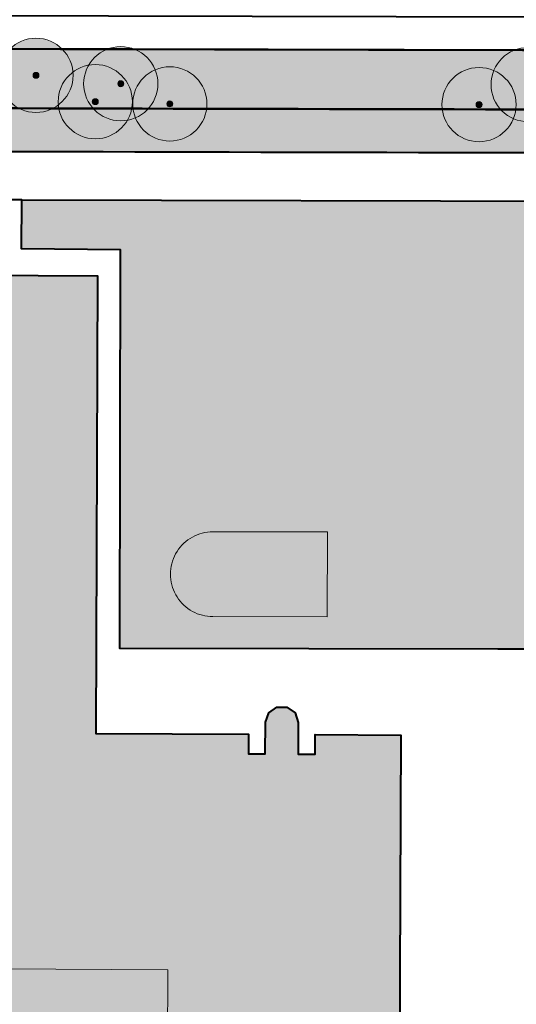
# Model space of a CAD drawing. Header units: metres. Extents: x 118946 to 119657, y 483154 to 483542.
# Tile 7 of 73: x 119052 to 119099, y 483247 to 483340. Entities that reach past the tile are written whole.
import ezdxf

# ---------------------------------------------------------------- set-up
doc = ezdxf.new("R2010")
doc.units = ezdxf.units.M
doc.header["$LTSCALE"] = 500
doc.header["$MEASUREMENT"] = 0
for name, color, linetype, lineweight, true_color in [('N-PV-AL-FILL_BEBOUWING-O', 7, 'Continuous', 0, 0xffffff), ('N-PV-AL-FILL_FIETSPAD-O', 7, 'Continuous', 40, 0xe67777), ('N-PV-AL-FILL_GRAS-O', 7, 'Continuous', 40, 0xacbd88), ('N-PV-AL-FILL_VERHARDING-O', 7, 'Continuous', 40, 0xe8e8e8), ('N-PV-AL-FILL_WEG-O', 7, 'Continuous', 40, 0xc8c8c8)]:
    doc.layers.add(name, color=color, linetype=linetype, lineweight=lineweight, true_color=true_color)
for name, color, linetype, lineweight in [('N-PV-GR-BOOM-S', 89, 'Continuous', 0), ('N-PV-OG-BEBOUWING_HOOGBOUWACCENT-G', 7, 'Continuous', 0), ('N-PV-OG-BEBOUWING_OP MAAIVELD-G', 7, 'Continuous', 0), ('N-PV-OG-OPENBAAR GROEN-G', 8, 'Continuous', 0), ('N-PV-OG-WEG_FIETSPAD-G', 8, 'Continuous', 0), ('N-PV-VH-KANTOPSLUITING_OPSLUITBAND_100X200-G', 8, 'Continuous', 0), ('N-PV-VH-KANTOPSLUITING_STAAL-G', 251, 'Continuous', 40), ('N-PV-VH-KANTOPSLUITING_TROTTOIRBAND_180 200-G', 8, 'Continuous', 0)]:
    doc.layers.add(name, color=color, linetype=linetype, lineweight=lineweight)

# ---------------------------------------------------------------- blocks, each defined once
blk = doc.blocks.new('SGR-BOOM001_BOVENAANZICHT_1')
at = {"layer": 'N-PV-GR-BOOM-S', "ltscale": 0.000836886, "transparency": 33554585}
h = blk.add_hatch(color=256, dxfattribs=at)
edge = h.paths.add_edge_path()
edge.add_arc((0, 0), 5, 0, 360)
h = blk.add_hatch(color=256, dxfattribs=at)
edge = h.paths.add_edge_path()
edge.add_arc((0, 0), 0.4, 0, 360)
for radius in [5, 0.4]:
    blk.add_circle((0, 0), radius, dxfattribs=at)

msp = doc.modelspace()

# ---------------------------------------------------------------- hatches: boundary and pattern name
at = {"layer": 'N-PV-AL-FILL_BEBOUWING-O', "ltscale": 0.001}
for points in [[(118969.201, 483183.333), (118968.261, 483183.337), (118967.492, 483183.877), (118967.186, 483184.766), (118967.196, 483187.512), (118965.596, 483187.519), (118965.59, 483185.947), (118963.963, 483185.953), (118957.509, 483185.979), (118957.743, 483236.949), (118957.744, 483237.24), (118959.317, 483237.234), (118959.323, 483238.834), (118956.577, 483238.844), (118955.69, 483239.156), (118955.155, 483239.929), (118955.159, 483240.869), (118955.699, 483241.638), (118956.588, 483241.944), (118959.334, 483241.934), (118959.341, 483243.534), (118957.773, 483243.54), (118957.775, 483243.995), (118957.803, 483250), (118957.81, 483251.61), (118979.391, 483251.56), (118979.561, 483287.096), (118979.561, 483287.096), (118979.563, 483287.551), (118981.136, 483287.545), (118981.142, 483289.145), (118978.396, 483289.155), (118977.509, 483289.467), (118976.974, 483290.24), (118976.978, 483291.18), (118977.518, 483291.949), (118978.407, 483292.255), (118978.557, 483292.254), (118981.153, 483292.245), (118981.16, 483293.845), (118979.593, 483293.851), (118979.595, 483294.286), (118979.701, 483316.32), (119030.982, 483316.084), (119030.941, 483307.311), (119032.541, 483307.305), (119032.551, 483310.051), (119032.863, 483310.938), (119033.636, 483311.473), (119034.151, 483311.471), (119034.576, 483311.469), (119035.345, 483310.929), (119035.651, 483310.04), (119035.641, 483307.294), (119037.241, 483307.287), (119037.275, 483316.055), (119059.731, 483315.951), (119059.56, 483272.78), (119073.951, 483272.711), (119073.944, 483270.868), (119075.544, 483270.862), (119075.555, 483273.848), (119075.867, 483274.735), (119076.64, 483275.27), (119077.58, 483275.266), (119078.349, 483274.726), (119078.655, 483273.837), (119078.644, 483270.851), (119080.244, 483270.844), (119080.251, 483272.681), (119088.33, 483272.64), (119088.299, 483265.105), (119088.234, 483250), (119088.11, 483221.39), (119086.541, 483221.397), (119086.537, 483220.54), (119086.534, 483219.8), (119089.426, 483219.787), (119089.426, 483219.728), (119089.417, 483217.927), (119086.525, 483217.94), (119086.52, 483216.85), (119086.519, 483216.7), (119086.51, 483214.409), (119086.505, 483213.24), (119084.19, 483213.25), (119084.186, 483212.26), (119080.523, 483212.275), (119079.06, 483212.281), (119074.878, 483216.498), (119060.61, 483216.556), (119058.82, 483218.36), (119049.288, 483208.902), (119045.36, 483212.86), (119041.706, 483209.234), (119040.31, 483210.641), (119037.631, 483210.652), (119037.617, 483207.21), (119037.595, 483201.816), (119037.529, 483185.654), (119022.264, 483185.717), (119022.27, 483187.29), (119020.67, 483187.296), (119020.66, 483184.55), (119017.56, 483184.561), (119017.57, 483187.307), (119015.97, 483187.314), (119015.964, 483185.742), (119000.709, 483185.804), (118971.89, 483185.921), (118971.896, 483187.495), (118970.296, 483187.501), (118970.286, 483184.755), (118969.974, 483183.868)], [(119081.386, 483283.784), (119070.601, 483283.807), (119070.35, 483283.814), (119070.099, 483283.837), (119069.851, 483283.876), (119069.605, 483283.931), (119069.363, 483284), (119069.127, 483284.085), (119068.896, 483284.185), (119068.671, 483284.299), (119068.455, 483284.426), (119068.247, 483284.567), (119068.048, 483284.721), (119067.859, 483284.887), (119067.681, 483285.065), (119067.514, 483285.253), (119067.36, 483285.452), (119067.218, 483285.66), (119067.09, 483285.876), (119066.976, 483286.1), (119066.875, 483286.331), (119066.79, 483286.567), (119066.72, 483286.809), (119066.665, 483287.054), (119066.625, 483287.303), (119066.601, 483287.553), (119066.593, 483287.804), (119066.601, 483288.056), (119066.625, 483288.306), (119066.664, 483288.554), (119066.719, 483288.8), (119066.789, 483289.041), (119066.874, 483289.278), (119066.974, 483289.509), (119067.088, 483289.733), (119067.216, 483289.95), (119067.357, 483290.158), (119067.511, 483290.356), (119067.678, 483290.545), (119067.855, 483290.723), (119068.044, 483290.889), (119068.243, 483291.043), (119068.451, 483291.184), (119068.667, 483291.312), (119068.892, 483291.426), (119069.122, 483291.526), (119069.359, 483291.611), (119069.601, 483291.681), (119069.846, 483291.736), (119070.095, 483291.775), (119070.345, 483291.799), (119070.596, 483291.806), (119081.403, 483291.803)]]:
    msp.add_hatch(color=256, dxfattribs=at).paths.add_polyline_path(points)
at = {"layer": 'N-PV-AL-FILL_FIETSPAD-O', "ltscale": 0.001}
h = msp.add_hatch(color=256, dxfattribs=at)
edge = h.paths.add_edge_path()
edge.add_spline(control_points=[(118949.06, 483331.97), (118948.478, 483330.64), (118947.902, 483329.271), (118947.325, 483327.874)], knot_values=[0, 0, 0, 0, 1, 1, 1, 1], degree=3, periodic=0)
edge.add_line((118947.325, 483327.874), (119137.533, 483327.449))
edge.add_line((119137.533, 483327.449), (119137.542, 483331.549))
edge.add_line((119137.542, 483331.549), (118949.06, 483331.97))
at = {"layer": 'N-PV-AL-FILL_VERHARDING-O', "ltscale": 0.001}
h = msp.add_hatch(color=256, dxfattribs=at)
edge = h.paths.add_edge_path()
edge.add_spline(control_points=[(118951.695, 483337.562), (118950.921, 483336.066), (118950.174, 483334.48), (118949.439, 483332.829)], knot_values=[0, 0, 0, 0, 1, 1, 1, 1], degree=3, periodic=0)
edge.add_spline(control_points=[(118949.439, 483332.829), (118949.426, 483332.801), (118949.414, 483332.773), (118949.402, 483332.745)], knot_values=[0, 0, 0, 0, 1, 1, 1, 1], degree=3, periodic=0)
edge.add_spline(control_points=[(118949.402, 483332.745), (118949.287, 483332.488), (118949.173, 483332.23), (118949.06, 483331.97)], knot_values=[0, 0, 0, 0, 1, 1, 1, 1], degree=3, periodic=0)
edge.add_line((118949.06, 483331.97), (119137.542, 483331.549))
edge.add_line((119137.542, 483331.549), (119167.307, 483331.483))
edge.add_line((119167.307, 483331.483), (119165.449, 483337.088))
edge.add_line((119165.449, 483337.088), (119158.081, 483337.104))
edge.add_line((119158.081, 483337.104), (119137.555, 483337.15))
edge.add_line((119137.555, 483337.15), (118951.695, 483337.562))
at = {"layer": 'N-PV-AL-FILL_WEG-O', "ltscale": 0.001}
h = msp.add_hatch(color=256, dxfattribs=at)
h.paths.add_polyline_path([(119105.236, 483322.981), (119052.583, 483323.099), (119052.548, 483318.495), (119061.878, 483318.4), (119061.831, 483280.815), (119097.485, 483280.746), (119102.198, 483280.724), (119102.262, 483302.057), (119102.248, 483302.362), (119102.25, 483302.668), (119102.267, 483302.973), (119102.3, 483303.278), (119102.348, 483303.58), (119102.41, 483303.879), (119102.488, 483304.175), (119102.581, 483304.467), (119102.688, 483304.753), (119102.809, 483305.034), (119102.944, 483305.308), (119103.093, 483305.576), (119103.255, 483305.835), (119103.43, 483306.086), (119103.618, 483306.328), (119103.817, 483306.56), (119104.027, 483306.782), (119104.249, 483306.993), (119104.481, 483307.192), (119104.722, 483307.38), (119104.973, 483307.555), (119105.232, 483307.718), (119105.499, 483307.867), (119105.773, 483308.003), (119106.054, 483308.125), (119106.34, 483308.232), (119106.631, 483308.325), (119106.927, 483308.404), (119107.226, 483308.467), (119107.528, 483308.515), (119107.832, 483308.548), (119108.138, 483308.566), (119137.491, 483308.635), (119137.501, 483312.781), (119135.836, 483312.781), (119134.036, 483312.781), (119132.236, 483312.781), (119130.436, 483312.781), (119128.636, 483312.781), (119126.836, 483312.781), (119125.036, 483312.781), (119123.236, 483312.781), (119121.436, 483312.781), (119119.636, 483312.781), (119117.836, 483312.781), (119116.036, 483312.781), (119114.386, 483312.781), (119114.386, 483311.831), (119114.086, 483311.831), (119114.086, 483312.781), (119112.436, 483312.781), (119110.636, 483312.781), (119108.836, 483312.781), (119107.036, 483312.781), (119105.236, 483312.781, -1)])
h.paths.add_polyline_path([(119081.386, 483283.784), (119070.601, 483283.807), (119070.35, 483283.814), (119070.099, 483283.837), (119069.851, 483283.876), (119069.605, 483283.931), (119069.363, 483284), (119069.127, 483284.085), (119068.896, 483284.185), (119068.671, 483284.299), (119068.455, 483284.426), (119068.247, 483284.567), (119068.048, 483284.721), (119067.859, 483284.887), (119067.681, 483285.065), (119067.514, 483285.253), (119067.36, 483285.452), (119067.218, 483285.66), (119067.09, 483285.876), (119066.976, 483286.1), (119066.875, 483286.331), (119066.79, 483286.567), (119066.72, 483286.809), (119066.665, 483287.054), (119066.625, 483287.303), (119066.601, 483287.553), (119066.593, 483287.804), (119066.601, 483288.056), (119066.625, 483288.306), (119066.664, 483288.554), (119066.719, 483288.8), (119066.789, 483289.041), (119066.874, 483289.278), (119066.974, 483289.509), (119067.088, 483289.733), (119067.216, 483289.95), (119067.357, 483290.158), (119067.511, 483290.356), (119067.678, 483290.545), (119067.855, 483290.723), (119068.044, 483290.889), (119068.243, 483291.043), (119068.451, 483291.184), (119068.667, 483291.312), (119068.892, 483291.426), (119069.122, 483291.526), (119069.359, 483291.611), (119069.601, 483291.681), (119069.846, 483291.736), (119070.095, 483291.775), (119070.345, 483291.799), (119070.596, 483291.806), (119081.403, 483291.803)])

# ---------------------------------------------------------------- linework, layer by layer
at = {"layer": 'N-PV-AL-FILL_BEBOUWING-O', "ltscale": 0.001, "flags": 128}
msp.add_lwpolyline([(119088.11, 483221.39), (119088.234, 483250), (119088.299, 483265.105), (119088.33, 483272.64), (119080.251, 483272.681), (119080.244, 483270.844), (119078.644, 483270.851), (119078.655, 483273.837), (119078.349, 483274.726), (119077.58, 483275.266), (119076.64, 483275.27), (119075.867, 483274.735), (119075.555, 483273.848), (119075.544, 483270.862), (119073.944, 483270.868), (119073.951, 483272.711), (119059.56, 483272.78), (119059.731, 483315.951), (119037.275, 483316.055)], dxfattribs=at)
msp.add_lwpolyline([(119081.403, 483291.803), (119070.596, 483291.806), (119070.345, 483291.799), (119070.095, 483291.775), (119069.846, 483291.736), (119069.601, 483291.681), (119069.359, 483291.611), (119069.122, 483291.526), (119068.892, 483291.426), (119068.667, 483291.312), (119068.451, 483291.184), (119068.243, 483291.043), (119068.044, 483290.889), (119067.855, 483290.723), (119067.678, 483290.545), (119067.511, 483290.356), (119067.357, 483290.158), (119067.216, 483289.95), (119067.088, 483289.733), (119066.974, 483289.509), (119066.874, 483289.278), (119066.789, 483289.041), (119066.719, 483288.8), (119066.664, 483288.554), (119066.625, 483288.306), (119066.601, 483288.056), (119066.593, 483287.804), (119066.601, 483287.553), (119066.625, 483287.303), (119066.665, 483287.054), (119066.72, 483286.809), (119066.79, 483286.567), (119066.875, 483286.331), (119066.976, 483286.1), (119067.09, 483285.876), (119067.218, 483285.66), (119067.36, 483285.452), (119067.514, 483285.253), (119067.681, 483285.065), (119067.859, 483284.887), (119068.048, 483284.721), (119068.247, 483284.567), (119068.455, 483284.426), (119068.671, 483284.299), (119068.896, 483284.185), (119069.127, 483284.085), (119069.363, 483284), (119069.605, 483283.931), (119069.851, 483283.876), (119070.099, 483283.837), (119070.35, 483283.814), (119070.601, 483283.807), (119081.386, 483283.784), (119081.403, 483291.803)], close=True, dxfattribs=at)
at = {"layer": 'N-PV-AL-FILL_FIETSPAD-O', "ltscale": 0.001}
msp.add_open_spline([(118949.06, 483331.97), (118948.478, 483330.64), (118947.902, 483329.271), (118947.325, 483327.874), (119010.728, 483327.732), (119074.131, 483327.591), (119137.533, 483327.449), (119137.536, 483328.816), (119137.539, 483330.182), (119137.542, 483331.549), (119074.715, 483331.689), (119011.887, 483331.829), (118949.06, 483331.97)], degree=3, knots=[0, 0, 0, 0, 0.25, 0.25, 0.25, 0.5, 0.5, 0.5, 0.75, 0.75, 0.75, 1, 1, 1, 1], dxfattribs=at)
at = {"layer": 'N-PV-AL-FILL_GRAS-O', "ltscale": 0.001, "flags": 128}
for points in [[(119168.285, 483327.381), (118947.325, 483327.874)], [(118973.061, 483323.276), (119052.583, 483323.099), (119105.236, 483322.981)]]:
    msp.add_lwpolyline(points, dxfattribs=at)
at = {"layer": 'N-PV-AL-FILL_VERHARDING-O', "ltscale": 0.001, "flags": 128}
for points in [[(118946.307, 483337.574), (118948.338, 483337.57), (118951.695, 483337.562), (119137.555, 483337.15), (119137.562, 483340.251), (119132.631, 483340.262), (119132.131, 483340.263), (119087.874, 483340.36), (119047.131, 483340.461), (118949.961, 483340.678), (118946.307, 483340.686)], [(119102.198, 483280.724), (119097.485, 483280.746), (119061.831, 483280.815), (119061.878, 483318.4), (119052.548, 483318.495), (119052.583, 483323.099), (118973.061, 483323.276)], [(119037.275, 483316.055), (119059.731, 483315.951), (119059.56, 483272.78), (119073.951, 483272.711), (119073.944, 483270.868), (119075.544, 483270.862), (119075.555, 483273.848), (119075.867, 483274.735), (119076.64, 483275.27), (119077.58, 483275.266), (119078.349, 483274.726), (119078.655, 483273.837), (119078.644, 483270.851), (119080.244, 483270.844), (119080.251, 483272.681), (119088.33, 483272.64), (119088.299, 483265.105), (119088.234, 483250), (119088.11, 483221.39)]]:
    msp.add_lwpolyline(points, dxfattribs=at)
at = {"layer": 'N-PV-AL-FILL_VERHARDING-O', "ltscale": 0.001}
msp.add_open_spline([(118951.695, 483337.562), (118950.921, 483336.066), (118950.174, 483334.48), (118949.439, 483332.829), (118949.426, 483332.801), (118949.414, 483332.773), (118949.402, 483332.745), (118949.287, 483332.488), (118949.173, 483332.23), (118949.06, 483331.97), (119011.887, 483331.829), (119074.715, 483331.689), (119137.542, 483331.549), (119147.464, 483331.527), (119157.386, 483331.505), (119167.307, 483331.483), (119166.688, 483333.351), (119166.069, 483335.219), (119165.449, 483337.088), (119162.993, 483337.093), (119160.537, 483337.099), (119158.081, 483337.104), (119151.239, 483337.119), (119144.397, 483337.134), (119137.555, 483337.15), (119075.602, 483337.287), (119013.648, 483337.425), (118951.695, 483337.562)], degree=3, knots=[0, 0, 0, 0, 0.125, 0.125, 0.125, 0.25, 0.25, 0.25, 0.375, 0.375, 0.375, 0.5, 0.5, 0.5, 0.625, 0.625, 0.625, 0.75, 0.75, 0.75, 0.875, 0.875, 0.875, 0.9375, 0.9375, 0.9375, 1, 1, 1, 1], dxfattribs=at)
at = {"layer": 'N-PV-OG-BEBOUWING_HOOGBOUWACCENT-G', "flags": 128}
msp.add_lwpolyline([(119045.208, 483250.63), (119045.094, 483229.48), (119066.243, 483229.366), (119066.358, 483250.516), (119045.208, 483250.63)], close=True, dxfattribs=at)
at = {"layer": 'N-PV-OG-BEBOUWING_OP MAAIVELD-G', "flags": 128}
msp.add_lwpolyline([(119088.11, 483221.39), (119088.234, 483250), (119088.299, 483265.105), (119088.33, 483272.64), (119080.251, 483272.681), (119080.244, 483270.844), (119078.644, 483270.851), (119078.655, 483273.837), (119078.349, 483274.726), (119077.58, 483275.266), (119076.64, 483275.27), (119075.867, 483274.735), (119075.555, 483273.848), (119075.544, 483270.862), (119073.944, 483270.868), (119073.951, 483272.711), (119059.56, 483272.78), (119059.731, 483315.951), (119037.275, 483316.055)], dxfattribs=at)
msp.add_lwpolyline([(119081.403, 483291.803), (119070.596, 483291.806), (119070.345, 483291.799), (119070.095, 483291.775), (119069.846, 483291.736), (119069.601, 483291.681), (119069.359, 483291.611), (119069.122, 483291.526), (119068.892, 483291.426), (119068.667, 483291.312), (119068.451, 483291.184), (119068.243, 483291.043), (119068.044, 483290.889), (119067.855, 483290.723), (119067.678, 483290.545), (119067.511, 483290.356), (119067.357, 483290.158), (119067.216, 483289.95), (119067.088, 483289.733), (119066.974, 483289.509), (119066.874, 483289.278), (119066.789, 483289.041), (119066.719, 483288.8), (119066.664, 483288.554), (119066.625, 483288.306), (119066.601, 483288.056), (119066.593, 483287.804), (119066.601, 483287.553), (119066.625, 483287.303), (119066.665, 483287.054), (119066.72, 483286.809), (119066.79, 483286.567), (119066.875, 483286.331), (119066.976, 483286.1), (119067.09, 483285.876), (119067.218, 483285.66), (119067.36, 483285.452), (119067.514, 483285.253), (119067.681, 483285.065), (119067.859, 483284.887), (119068.048, 483284.721), (119068.247, 483284.567), (119068.455, 483284.426), (119068.671, 483284.299), (119068.896, 483284.185), (119069.127, 483284.085), (119069.363, 483284), (119069.605, 483283.931), (119069.851, 483283.876), (119070.099, 483283.837), (119070.35, 483283.814), (119070.601, 483283.807), (119081.386, 483283.784), (119081.403, 483291.803)], close=True, dxfattribs=at)
at = {"layer": 'N-PV-OG-OPENBAAR GROEN-G'}
msp.add_line((119167.307, 483331.483), (118946.307, 483331.976), dxfattribs=at)
at = {"layer": 'N-PV-OG-WEG_FIETSPAD-G'}
msp.add_line((118946.307, 483331.976), (119635.133, 483330.439), dxfattribs=at)
at = {"layer": 'N-PV-VH-KANTOPSLUITING_OPSLUITBAND_100X200-G'}
for p, q in [((118946.307, 483327.876), (119168.285, 483327.381)), ((119105.236, 483322.981), (118973.061, 483323.276))]:
    msp.add_line(p, q, dxfattribs=at)
at = {"layer": 'N-PV-VH-KANTOPSLUITING_STAAL-G'}
msp.add_line((119158.081, 483337.104), (118946.307, 483337.574), dxfattribs=at)
at = {"layer": 'N-PV-VH-KANTOPSLUITING_TROTTOIRBAND_180 200-G', "flags": 128}
for points in [[(119052.583, 483323.099), (119052.548, 483318.495), (119061.878, 483318.4), (119061.831, 483280.815), (119097.485, 483280.746)], [(119097.485, 483280.746), (119102.198, 483280.724)]]:
    msp.add_lwpolyline(points, dxfattribs=at)

# ---------------------------------------------------------------- block references
at = {"layer": 'N-PV-GR-BOOM-S', "ltscale": 0.000836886, "transparency": 33554585, "xscale": 0.7000000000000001, "yscale": 0.7000000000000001, "zscale": 0.7000000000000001}
for p in [(119053.917, 483334.85), (119061.913, 483334.059), (119100.334, 483333.974), (119059.51, 483332.366), (119066.538, 483332.155), (119095.7, 483332.09)]:
    msp.add_blockref('SGR-BOOM001_BOVENAANZICHT_1', p, dxfattribs=at)

doc.saveas('drawing.dxf')
